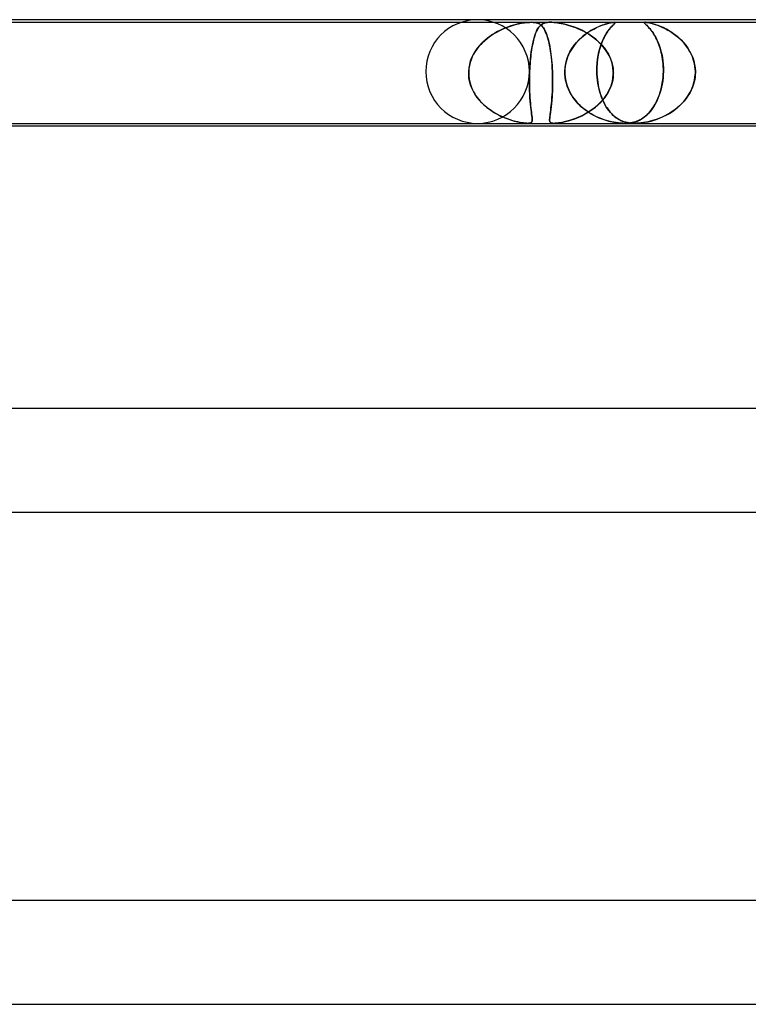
# Model space of a CAD drawing. Header units: millimetres. Extents: x -630 to 630, y -2 to 380.
# Tile 46 of 109: x -138 to -110, y 342 to 380. Entities that reach past the tile are written whole.
import ezdxf

# ---------------------------------------------------------------- set-up
doc = ezdxf.new("R2010")
doc.units = ezdxf.units.MM
doc.layers.add('HIDDEN', color=7, linetype='Continuous')
doc.layers.add('THICK', color=7, linetype='Continuous')

msp = doc.modelspace()

# ---------------------------------------------------------------- linework, layer by layer
at = {"layer": 'HIDDEN'}
for p, q in [((-140.701, 379.9), (-117.924, 379.9)), ((-119.135, 379.589), (-119.009, 379.647)), ((-119.017, 379.644), (-119.121, 379.596)), ((-118.914, 379.687), (-119.017, 379.644)), ((-119.009, 379.647), (-118.885, 379.698)), ((-118.812, 379.725), (-118.914, 379.687)), ((-118.885, 379.698), (-118.764, 379.742)), ((-118.714, 379.759), (-118.812, 379.725)), ((-118.764, 379.742), (-118.646, 379.779)), ((-118.618, 379.788), (-118.714, 379.759)), ((-118.646, 379.779), (-118.533, 379.811)), ((-118.526, 379.813), (-118.618, 379.788)), ((-118.533, 379.811), (-118.419, 379.838)), ((-118.437, 379.834), (-118.526, 379.813)), ((-118.347, 379.853), (-118.437, 379.834)), ((-118.419, 379.838), (-118.304, 379.861)), ((-118.257, 379.869), (-118.347, 379.853)), ((-118.304, 379.861), (-118.191, 379.879)), ((-118.169, 379.882), (-118.257, 379.869)), ((-118.191, 379.879), (-118.09, 379.891)), ((-118.083, 379.892), (-118.169, 379.882)), ((-118.09, 379.891), (-118.002, 379.898)), ((-118.001, 379.898), (-118.083, 379.892)), ((-118.002, 379.898), (-117.924, 379.9)), ((-117.924, 379.9), (-118.001, 379.898)), ((-117.924, 379.9), (-117.855, 379.898)), ((-117.854, 379.898), (-117.924, 379.9)), ((-117.924, 379.9), (-117.19, 379.9)), ((-117.855, 379.898), (-117.793, 379.892)), ((-117.789, 379.891), (-117.854, 379.898)), ((-117.793, 379.892), (-117.74, 379.882)), ((-117.727, 379.879), (-117.789, 379.891)), ((-117.74, 379.882), (-117.693, 379.869)), ((-117.67, 379.861), (-117.727, 379.879)), ((-117.69, 379.624), (-117.711, 379.583)), ((-117.707, 379.592), (-117.671, 379.656)), ((-117.693, 379.869), (-117.651, 379.853)), ((-117.668, 379.662), (-117.69, 379.624)), ((-117.671, 379.656), (-117.635, 379.71)), ((-117.621, 379.838), (-117.67, 379.861)), ((-117.645, 379.696), (-117.668, 379.662)), ((-117.651, 379.853), (-117.614, 379.834)), ((-117.621, 379.727), (-117.645, 379.696)), ((-117.635, 379.71), (-117.596, 379.756)), ((-117.578, 379.811), (-117.621, 379.838)), ((-117.597, 379.756), (-117.621, 379.727)), ((-117.614, 379.834), (-117.58, 379.813)), ((-117.572, 379.781), (-117.597, 379.756)), ((-117.596, 379.756), (-117.556, 379.795)), ((-117.58, 379.813), (-117.549, 379.788)), ((-117.54, 379.779), (-117.578, 379.811)), ((-117.546, 379.803), (-117.572, 379.781)), ((-117.556, 379.795), (-117.512, 379.827)), ((-117.549, 379.788), (-117.518, 379.759)), ((-117.518, 379.823), (-117.546, 379.803)), ((-117.503, 379.742), (-117.54, 379.779)), ((-117.49, 379.84), (-117.518, 379.823)), ((-117.518, 379.759), (-117.489, 379.725)), ((-117.512, 379.827), (-117.464, 379.853)), ((-117.469, 379.698), (-117.503, 379.742)), ((-117.46, 379.855), (-117.49, 379.84)), ((-117.489, 379.725), (-117.461, 379.687)), ((-117.435, 379.647), (-117.469, 379.698)), ((-117.464, 379.853), (-117.412, 379.872)), ((-117.461, 379.687), (-117.433, 379.644)), ((-117.426, 379.868), (-117.46, 379.855)), ((-117.403, 379.589), (-117.435, 379.647)), ((-117.433, 379.644), (-117.406, 379.596)), ((-117.388, 379.879), (-117.426, 379.868)), ((-117.412, 379.872), (-117.358, 379.886)), ((-117.346, 379.888), (-117.388, 379.879)), ((-117.358, 379.886), (-117.304, 379.894)), ((-117.3, 379.895), (-117.346, 379.888)), ((-117.304, 379.894), (-117.248, 379.899)), ((-117.247, 379.899), (-117.3, 379.895)), ((-117.248, 379.899), (-117.19, 379.9)), ((-117.19, 379.9), (-117.247, 379.899)), ((-117.127, 379.899), (-117.19, 379.9)), ((-117.19, 379.9), (-117.128, 379.899)), ((-117.19, 379.9), (-94.413, 379.9)), ((-117.128, 379.899), (-117.061, 379.895)), ((-117.055, 379.894), (-117.127, 379.899)), ((-117.061, 379.895), (-116.992, 379.888)), ((-116.972, 379.886), (-117.055, 379.894)), ((-116.992, 379.888), (-116.921, 379.879)), ((-116.875, 379.872), (-116.972, 379.886)), ((-116.921, 379.879), (-116.848, 379.868)), ((-116.764, 379.853), (-116.875, 379.872)), ((-116.848, 379.868), (-116.774, 379.855)), ((-116.774, 379.855), (-116.701, 379.84)), ((-116.645, 379.827), (-116.764, 379.853)), ((-116.701, 379.84), (-116.627, 379.823)), ((-116.52, 379.795), (-116.645, 379.827)), ((-116.627, 379.823), (-116.55, 379.803)), ((-116.55, 379.803), (-116.471, 379.781)), ((-116.392, 379.756), (-116.52, 379.795)), ((-116.471, 379.781), (-116.389, 379.756)), ((-116.258, 379.71), (-116.392, 379.756)), ((-116.389, 379.756), (-116.306, 379.727)), ((-116.306, 379.727), (-116.221, 379.696)), ((-116.121, 379.656), (-116.258, 379.71)), ((-116.221, 379.696), (-116.136, 379.662)), ((-116.136, 379.662), (-116.049, 379.624)), ((-115.981, 379.592), (-116.121, 379.656)), ((-116.049, 379.624), (-115.963, 379.583)), ((-115.634, 379.574), (-115.518, 379.639)), ((-115.547, 379.623), (-115.622, 379.581)), ((-115.473, 379.662), (-115.547, 379.623)), ((-115.518, 379.639), (-115.404, 379.696)), ((-115.4, 379.698), (-115.473, 379.662)), ((-115.404, 379.696), (-115.295, 379.744)), ((-115.329, 379.729), (-115.4, 379.698)), ((-115.26, 379.758), (-115.329, 379.729)), ((-115.295, 379.744), (-115.193, 379.784)), ((-115.194, 379.783), (-115.26, 379.758)), ((-115.131, 379.806), (-115.194, 379.783)), ((-115.193, 379.784), (-115.098, 379.817)), ((-115.069, 379.826), (-115.131, 379.806)), ((-115.098, 379.817), (-115.011, 379.843)), ((-115.009, 379.844), (-115.069, 379.826)), ((-115.011, 379.843), (-114.932, 379.864)), ((-114.95, 379.86), (-115.009, 379.844)), ((-114.958, 379.574), (-114.907, 379.639)), ((-114.92, 379.623), (-114.952, 379.581)), ((-114.893, 379.873), (-114.95, 379.86)), ((-114.932, 379.864), (-114.863, 379.88)), ((-114.889, 379.662), (-114.92, 379.623)), ((-114.907, 379.639), (-114.86, 379.696)), ((-114.841, 379.884), (-114.893, 379.873)), ((-114.858, 379.698), (-114.889, 379.662)), ((-114.863, 379.88), (-114.803, 379.891)), ((-114.86, 379.696), (-114.816, 379.744)), ((-114.83, 379.729), (-114.858, 379.698)), ((-114.794, 379.893), (-114.841, 379.884)), ((-114.803, 379.758), (-114.83, 379.729)), ((-114.816, 379.744), (-114.778, 379.784)), ((-114.803, 379.891), (-114.756, 379.898)), ((-114.778, 379.783), (-114.803, 379.758)), ((-114.753, 379.898), (-114.794, 379.893)), ((-114.778, 379.784), (-114.745, 379.817)), ((-114.756, 379.806), (-114.778, 379.783)), ((-114.756, 379.898), (-114.72, 379.9)), ((-114.735, 379.826), (-114.756, 379.806)), ((-114.721, 379.9), (-114.753, 379.898)), ((-114.745, 379.817), (-114.718, 379.843)), ((-114.717, 379.844), (-114.735, 379.826)), ((-114.698, 379.898), (-114.721, 379.9)), ((-114.72, 379.9), (-114.699, 379.898)), ((-114.718, 379.843), (-114.699, 379.864)), ((-114.703, 379.86), (-114.717, 379.844)), ((-114.692, 379.873), (-114.703, 379.86)), ((-114.699, 379.898), (-114.689, 379.893)), ((-114.699, 379.864), (-114.688, 379.88)), ((-114.688, 379.891), (-114.698, 379.898)), ((-114.687, 379.884), (-114.692, 379.873)), ((-114.689, 379.893), (-114.687, 379.884)), ((-114.688, 379.88), (-114.688, 379.891)), ((-113.565, 379.893), (-113.566, 379.886)), ((-113.566, 379.886), (-113.565, 379.892)), ((-113.566, 379.886), (-113.562, 379.875)), ((-113.564, 379.878), (-113.566, 379.886)), ((-113.559, 379.897), (-113.565, 379.893)), ((-113.565, 379.892), (-113.56, 379.896)), ((-113.557, 379.868), (-113.564, 379.878)), ((-113.562, 379.875), (-113.55, 379.86)), ((-113.56, 379.896), (-113.549, 379.899)), ((-113.548, 379.899), (-113.559, 379.897)), ((-113.547, 379.857), (-113.557, 379.868)), ((-113.55, 379.86), (-113.53, 379.839)), ((-113.549, 379.899), (-113.533, 379.9)), ((-113.533, 379.9), (-113.548, 379.899)), ((-113.534, 379.844), (-113.547, 379.857)), ((-113.519, 379.829), (-113.534, 379.844)), ((-113.512, 379.899), (-113.533, 379.9)), ((-113.533, 379.9), (-113.512, 379.899)), ((-113.53, 379.839), (-113.503, 379.813)), ((-113.501, 379.811), (-113.519, 379.829)), ((-113.485, 379.896), (-113.512, 379.899)), ((-113.512, 379.899), (-113.488, 379.897)), ((-113.503, 379.813), (-113.471, 379.783)), ((-113.481, 379.792), (-113.501, 379.811)), ((-113.488, 379.897), (-113.458, 379.893)), ((-113.454, 379.892), (-113.485, 379.896)), ((-113.46, 379.771), (-113.481, 379.792)), ((-113.471, 379.783), (-113.435, 379.746)), ((-113.437, 379.748), (-113.46, 379.771)), ((-113.458, 379.893), (-113.419, 379.886)), ((-113.418, 379.886), (-113.454, 379.892)), ((-113.412, 379.722), (-113.437, 379.748)), ((-113.435, 379.746), (-113.395, 379.704)), ((-113.419, 379.886), (-113.368, 379.875)), ((-113.38, 379.878), (-113.418, 379.886)), ((-113.385, 379.694), (-113.412, 379.722)), ((-113.395, 379.704), (-113.353, 379.656)), ((-113.358, 379.662), (-113.385, 379.694)), ((-113.338, 379.868), (-113.38, 379.878)), ((-113.368, 379.875), (-113.304, 379.86)), ((-113.329, 379.628), (-113.358, 379.662)), ((-113.353, 379.656), (-113.308, 379.601)), ((-113.292, 379.857), (-113.338, 379.868)), ((-113.299, 379.59), (-113.329, 379.628)), ((-113.304, 379.86), (-113.227, 379.839)), ((-113.243, 379.844), (-113.292, 379.857)), ((-113.191, 379.829), (-113.243, 379.844)), ((-113.227, 379.839), (-113.143, 379.813)), ((-113.137, 379.811), (-113.191, 379.829)), ((-113.143, 379.813), (-113.054, 379.783)), ((-113.081, 379.792), (-113.137, 379.811)), ((-113.024, 379.771), (-113.081, 379.792)), ((-113.054, 379.783), (-112.96, 379.746)), ((-112.964, 379.748), (-113.024, 379.771)), ((-112.902, 379.722), (-112.964, 379.748)), ((-112.96, 379.746), (-112.862, 379.704)), ((-112.838, 379.694), (-112.902, 379.722)), ((-112.862, 379.704), (-112.761, 379.656)), ((-112.773, 379.662), (-112.838, 379.694)), ((-112.706, 379.628), (-112.773, 379.662)), ((-112.761, 379.656), (-112.658, 379.601)), ((-112.638, 379.59), (-112.706, 379.628)), ((-119.721, 379.203), (-119.613, 379.292)), ((-119.621, 379.286), (-119.711, 379.211)), ((-119.526, 379.357), (-119.621, 379.286)), ((-119.613, 379.292), (-119.499, 379.376)), ((-119.429, 379.423), (-119.526, 379.357)), ((-119.499, 379.376), (-119.382, 379.453)), ((-119.328, 379.485), (-119.429, 379.423)), ((-119.382, 379.453), (-119.26, 379.524)), ((-119.226, 379.543), (-119.328, 379.485)), ((-119.26, 379.524), (-119.135, 379.589)), ((-119.121, 379.596), (-119.226, 379.543)), ((-117.858, 379.135), (-117.832, 379.244)), ((-117.825, 379.27), (-117.841, 379.206)), ((-117.832, 379.244), (-117.803, 379.344)), ((-117.808, 379.33), (-117.825, 379.27)), ((-117.79, 379.387), (-117.808, 379.33)), ((-117.803, 379.344), (-117.773, 379.436)), ((-117.771, 379.441), (-117.79, 379.387)), ((-117.773, 379.436), (-117.74, 379.519)), ((-117.752, 379.492), (-117.771, 379.441)), ((-117.732, 379.539), (-117.752, 379.492)), ((-117.74, 379.519), (-117.707, 379.592)), ((-117.711, 379.583), (-117.732, 379.539)), ((-117.406, 379.596), (-117.38, 379.543)), ((-117.372, 379.524), (-117.403, 379.589)), ((-117.38, 379.543), (-117.356, 379.485)), ((-117.343, 379.453), (-117.372, 379.524)), ((-117.356, 379.485), (-117.332, 379.423)), ((-117.315, 379.376), (-117.343, 379.453)), ((-117.332, 379.423), (-117.309, 379.357)), ((-117.29, 379.292), (-117.315, 379.376)), ((-117.309, 379.357), (-117.288, 379.286)), ((-117.265, 379.203), (-117.29, 379.292)), ((-117.288, 379.286), (-117.267, 379.211)), ((-116.057, 379.252), (-116.122, 379.186)), ((-116.078, 379.231), (-115.973, 379.329)), ((-115.989, 379.315), (-116.057, 379.252)), ((-115.919, 379.374), (-115.989, 379.315)), ((-115.84, 379.519), (-115.981, 379.592)), ((-115.973, 379.329), (-115.863, 379.419)), ((-115.963, 379.583), (-115.877, 379.539)), ((-115.847, 379.431), (-115.919, 379.374)), ((-115.877, 379.539), (-115.792, 379.492)), ((-115.863, 379.419), (-115.75, 379.5)), ((-115.773, 379.484), (-115.847, 379.431)), ((-115.7, 379.436), (-115.84, 379.519)), ((-115.792, 379.492), (-115.708, 379.441)), ((-115.698, 379.534), (-115.773, 379.484)), ((-115.75, 379.5), (-115.634, 379.574)), ((-115.708, 379.441), (-115.626, 379.387)), ((-115.564, 379.344), (-115.7, 379.436)), ((-115.622, 379.581), (-115.698, 379.534)), ((-115.626, 379.387), (-115.545, 379.33)), ((-115.435, 379.244), (-115.564, 379.344)), ((-115.545, 379.33), (-115.467, 379.27)), ((-115.467, 379.27), (-115.39, 379.206)), ((-115.313, 379.135), (-115.435, 379.244)), ((-115.146, 379.252), (-115.176, 379.186)), ((-115.156, 379.231), (-115.108, 379.329)), ((-115.115, 379.315), (-115.146, 379.252)), ((-115.084, 379.374), (-115.115, 379.315)), ((-115.108, 379.329), (-115.059, 379.419)), ((-115.051, 379.431), (-115.084, 379.374)), ((-115.059, 379.419), (-115.008, 379.5)), ((-115.019, 379.484), (-115.051, 379.431)), ((-114.986, 379.534), (-115.019, 379.484)), ((-115.008, 379.5), (-114.958, 379.574)), ((-114.952, 379.581), (-114.986, 379.534)), ((-113.308, 379.601), (-113.261, 379.539)), ((-113.269, 379.549), (-113.299, 379.59)), ((-113.237, 379.505), (-113.269, 379.549)), ((-113.261, 379.539), (-113.214, 379.47)), ((-113.206, 379.458), (-113.237, 379.505)), ((-113.214, 379.47), (-113.167, 379.394)), ((-113.175, 379.407), (-113.206, 379.458)), ((-113.144, 379.354), (-113.175, 379.407)), ((-113.167, 379.394), (-113.12, 379.31)), ((-113.113, 379.297), (-113.144, 379.354)), ((-113.12, 379.31), (-113.074, 379.219)), ((-113.083, 379.238), (-113.113, 379.297)), ((-112.658, 379.601), (-112.553, 379.539)), ((-112.569, 379.549), (-112.638, 379.59)), ((-112.5, 379.505), (-112.569, 379.549)), ((-112.553, 379.539), (-112.449, 379.47)), ((-112.431, 379.458), (-112.5, 379.505)), ((-112.449, 379.47), (-112.345, 379.394)), ((-112.362, 379.407), (-112.431, 379.458)), ((-112.295, 379.354), (-112.362, 379.407)), ((-112.345, 379.394), (-112.243, 379.31)), ((-112.229, 379.297), (-112.295, 379.354)), ((-112.243, 379.31), (-112.145, 379.219)), ((-112.165, 379.238), (-112.229, 379.297)), ((-120.029, 378.866), (-120.095, 378.769)), ((-120.086, 378.782), (-120.007, 378.896)), ((-119.957, 378.959), (-120.029, 378.866)), ((-120.007, 378.896), (-119.918, 379.005)), ((-119.88, 379.047), (-119.957, 378.959)), ((-119.918, 379.005), (-119.823, 379.107)), ((-119.798, 379.131), (-119.88, 379.047)), ((-119.823, 379.107), (-119.721, 379.203)), ((-119.711, 379.211), (-119.798, 379.131)), ((-117.926, 378.76), (-117.905, 378.893)), ((-117.901, 378.916), (-117.914, 378.836)), ((-117.905, 378.893), (-117.883, 379.018)), ((-117.887, 378.993), (-117.901, 378.916)), ((-117.873, 379.068), (-117.887, 378.993)), ((-117.883, 379.018), (-117.858, 379.135)), ((-117.857, 379.138), (-117.873, 379.068)), ((-117.841, 379.206), (-117.857, 379.138)), ((-117.267, 379.211), (-117.248, 379.131)), ((-117.242, 379.107), (-117.265, 379.203)), ((-117.248, 379.131), (-117.229, 379.047)), ((-117.221, 379.005), (-117.242, 379.107)), ((-117.229, 379.047), (-117.212, 378.959)), ((-117.201, 378.896), (-117.221, 379.005)), ((-117.212, 378.959), (-117.195, 378.866)), ((-117.182, 378.782), (-117.201, 378.896)), ((-117.195, 378.866), (-117.18, 378.769)), ((-116.433, 378.758), (-116.356, 378.889)), ((-116.353, 378.893), (-116.402, 378.813)), ((-116.356, 378.889), (-116.271, 379.011)), ((-116.3, 378.971), (-116.353, 378.893)), ((-116.244, 379.046), (-116.3, 378.971)), ((-116.271, 379.011), (-116.178, 379.125)), ((-116.185, 379.118), (-116.244, 379.046)), ((-116.122, 379.186), (-116.185, 379.118)), ((-116.178, 379.125), (-116.078, 379.231)), ((-115.39, 379.206), (-115.316, 379.138)), ((-115.316, 379.138), (-115.245, 379.068)), ((-115.316, 378.758), (-115.282, 378.889)), ((-115.2, 379.018), (-115.313, 379.135)), ((-115.28, 378.893), (-115.302, 378.813)), ((-115.282, 378.889), (-115.243, 379.011)), ((-115.257, 378.971), (-115.28, 378.893)), ((-115.231, 379.046), (-115.257, 378.971)), ((-115.245, 379.068), (-115.178, 378.993)), ((-115.243, 379.011), (-115.201, 379.125)), ((-115.204, 379.118), (-115.231, 379.046)), ((-115.176, 379.186), (-115.204, 379.118)), ((-115.201, 379.125), (-115.156, 379.231)), ((-115.096, 378.893), (-115.2, 379.018)), ((-115.178, 378.993), (-115.114, 378.916)), ((-115.114, 378.916), (-115.054, 378.836)), ((-115.004, 378.76), (-115.096, 378.893)), ((-113.054, 379.175), (-113.083, 379.238)), ((-113.074, 379.219), (-113.031, 379.121)), ((-113.026, 379.11), (-113.054, 379.175)), ((-113.031, 379.121), (-112.99, 379.016)), ((-112.999, 379.041), (-113.026, 379.11)), ((-112.974, 378.97), (-112.999, 379.041)), ((-112.99, 379.016), (-112.953, 378.906)), ((-112.95, 378.895), (-112.974, 378.97)), ((-112.953, 378.906), (-112.92, 378.789)), ((-112.927, 378.817), (-112.95, 378.895)), ((-112.102, 379.175), (-112.165, 379.238)), ((-112.145, 379.219), (-112.052, 379.121)), ((-112.042, 379.11), (-112.102, 379.175)), ((-112.052, 379.121), (-111.965, 379.016)), ((-111.984, 379.041), (-112.042, 379.11)), ((-111.929, 378.97), (-111.984, 379.041)), ((-111.965, 379.016), (-111.885, 378.906)), ((-111.877, 378.895), (-111.929, 378.97)), ((-111.885, 378.906), (-111.813, 378.789)), ((-111.829, 378.817), (-111.877, 378.895)), ((-120.268, 378.407), (-120.218, 378.537)), ((-120.206, 378.564), (-120.251, 378.456)), ((-120.218, 378.537), (-120.157, 378.662)), ((-120.154, 378.668), (-120.206, 378.564)), ((-120.157, 378.662), (-120.086, 378.782)), ((-120.095, 378.769), (-120.154, 378.668)), ((-117.958, 378.485), (-117.967, 378.391)), ((-117.96, 378.471), (-117.944, 378.619)), ((-117.949, 378.577), (-117.958, 378.485)), ((-117.938, 378.666), (-117.949, 378.577)), ((-117.944, 378.619), (-117.926, 378.76)), ((-117.927, 378.753), (-117.938, 378.666)), ((-117.914, 378.836), (-117.927, 378.753)), ((-117.165, 378.662), (-117.182, 378.782)), ((-117.18, 378.769), (-117.166, 378.668)), ((-117.166, 378.668), (-117.153, 378.564)), ((-117.15, 378.537), (-117.165, 378.662)), ((-117.153, 378.564), (-117.142, 378.456)), ((-117.137, 378.407), (-117.15, 378.537)), ((-116.523, 378.557), (-116.554, 378.468)), ((-116.553, 378.472), (-116.499, 378.619)), ((-116.487, 378.645), (-116.523, 378.557)), ((-116.499, 378.619), (-116.433, 378.758)), ((-116.447, 378.73), (-116.487, 378.645)), ((-116.402, 378.813), (-116.447, 378.73)), ((-115.369, 378.472), (-115.345, 378.619)), ((-115.356, 378.557), (-115.369, 378.468)), ((-115.34, 378.645), (-115.356, 378.557)), ((-115.345, 378.619), (-115.316, 378.758)), ((-115.322, 378.73), (-115.34, 378.645)), ((-115.302, 378.813), (-115.322, 378.73)), ((-115.054, 378.836), (-114.999, 378.753)), ((-114.924, 378.619), (-115.004, 378.76)), ((-114.999, 378.753), (-114.949, 378.666)), ((-114.949, 378.666), (-114.904, 378.577)), ((-114.858, 378.471), (-114.924, 378.619)), ((-114.904, 378.577), (-114.864, 378.485)), ((-114.864, 378.485), (-114.83, 378.391)), ((-112.906, 378.736), (-112.927, 378.817)), ((-112.92, 378.789), (-112.891, 378.667)), ((-112.888, 378.653), (-112.906, 378.736)), ((-112.891, 378.667), (-112.866, 378.54)), ((-112.871, 378.566), (-112.888, 378.653)), ((-112.856, 378.477), (-112.871, 378.566)), ((-112.866, 378.54), (-112.848, 378.409)), ((-111.783, 378.736), (-111.829, 378.817)), ((-111.813, 378.789), (-111.749, 378.667)), ((-111.742, 378.653), (-111.783, 378.736)), ((-111.749, 378.667), (-111.695, 378.54)), ((-111.705, 378.566), (-111.742, 378.653)), ((-111.673, 378.477), (-111.705, 378.566)), ((-111.695, 378.54), (-111.652, 378.409)), ((-120.343, 378), (-120.331, 378.138)), ((-120.333, 378.116), (-120.343, 378)), ((-120.315, 378.231), (-120.333, 378.116)), ((-120.331, 378.138), (-120.305, 378.274)), ((-120.287, 378.344), (-120.315, 378.231)), ((-120.305, 378.274), (-120.268, 378.407)), ((-120.251, 378.456), (-120.287, 378.344)), ((-117.992, 378), (-117.984, 378.16)), ((-117.981, 378.198), (-117.987, 378.099)), ((-117.984, 378.16), (-117.973, 378.317)), ((-117.975, 378.295), (-117.981, 378.198)), ((-117.967, 378.391), (-117.975, 378.295)), ((-117.973, 378.317), (-117.96, 378.471)), ((-117.142, 378.456), (-117.132, 378.344)), ((-117.126, 378.274), (-117.137, 378.407)), ((-117.132, 378.344), (-117.123, 378.231)), ((-117.118, 378.138), (-117.126, 378.274)), ((-117.123, 378.231), (-117.116, 378.116)), ((-117.111, 378), (-117.118, 378.138)), ((-117.116, 378.116), (-117.111, 378)), ((-116.631, 378), (-116.62, 378.162)), ((-116.617, 378.189), (-116.626, 378.095)), ((-116.62, 378.162), (-116.594, 378.319)), ((-116.601, 378.283), (-116.617, 378.189)), ((-116.581, 378.376), (-116.601, 378.283)), ((-116.594, 378.319), (-116.553, 378.472)), ((-116.554, 378.468), (-116.581, 378.376)), ((-115.394, 378.189), (-115.396, 378.095)), ((-115.396, 378), (-115.395, 378.162)), ((-115.395, 378.162), (-115.385, 378.319)), ((-115.388, 378.283), (-115.394, 378.189)), ((-115.38, 378.376), (-115.388, 378.283)), ((-115.385, 378.319), (-115.369, 378.472)), ((-115.369, 378.468), (-115.38, 378.376)), ((-114.808, 378.317), (-114.858, 378.471)), ((-114.83, 378.391), (-114.802, 378.295)), ((-114.775, 378.16), (-114.808, 378.317)), ((-114.802, 378.295), (-114.781, 378.198)), ((-114.781, 378.198), (-114.767, 378.099)), ((-114.76, 378), (-114.775, 378.16)), ((-112.845, 378.384), (-112.856, 378.477)), ((-112.848, 378.409), (-112.834, 378.275)), ((-112.835, 378.29), (-112.845, 378.384)), ((-112.829, 378.195), (-112.835, 378.29)), ((-112.834, 378.275), (-112.827, 378.138)), ((-112.826, 378.098), (-112.829, 378.195)), ((-112.827, 378.138), (-112.826, 378)), ((-111.645, 378.384), (-111.673, 378.477)), ((-111.652, 378.409), (-111.62, 378.275)), ((-111.623, 378.29), (-111.645, 378.384)), ((-111.607, 378.195), (-111.623, 378.29)), ((-111.62, 378.275), (-111.6, 378.138)), ((-111.596, 378.098), (-111.607, 378.195)), ((-111.6, 378.138), (-111.591, 378)), ((-120.344, 377.967), (-120.343, 377.983)), ((-120.343, 377.983), (-120.344, 377.967)), ((-120.344, 377.95), (-120.344, 377.967)), ((-120.344, 377.967), (-120.344, 377.95)), ((-120.344, 377.933), (-120.344, 377.95)), ((-120.344, 377.95), (-120.344, 377.933)), ((-120.344, 377.917), (-120.344, 377.933)), ((-120.344, 377.933), (-120.344, 377.917)), ((-120.343, 377.9), (-120.344, 377.917)), ((-120.344, 377.917), (-120.343, 377.9)), ((-120.343, 377.983), (-120.343, 378)), ((-120.343, 378), (-120.343, 377.983)), ((-120.332, 377.761), (-120.343, 377.9)), ((-120.343, 377.9), (-120.338, 377.811)), ((-120.338, 377.811), (-120.327, 377.722)), ((-120.308, 377.623), (-120.332, 377.761)), ((-120.327, 377.722), (-120.311, 377.635)), ((-117.998, 377.759), (-117.999, 377.621)), ((-117.999, 377.571), (-117.998, 377.734)), ((-117.995, 377.9), (-117.998, 377.759)), ((-117.998, 377.734), (-117.995, 377.9)), ((-117.994, 377.933), (-117.995, 377.917)), ((-117.995, 377.917), (-117.994, 377.933)), ((-117.995, 377.917), (-117.995, 377.9)), ((-117.995, 377.9), (-117.995, 377.917)), ((-117.993, 377.95), (-117.994, 377.933)), ((-117.994, 377.933), (-117.993, 377.95)), ((-117.992, 377.983), (-117.993, 377.967)), ((-117.993, 377.967), (-117.992, 377.983)), ((-117.993, 377.967), (-117.993, 377.95)), ((-117.993, 377.95), (-117.993, 377.967)), ((-117.987, 378.099), (-117.992, 378)), ((-117.992, 378), (-117.992, 377.983)), ((-117.992, 377.983), (-117.992, 378)), ((-117.111, 378), (-117.11, 377.983)), ((-117.11, 377.983), (-117.111, 378)), ((-117.11, 377.983), (-117.11, 377.967)), ((-117.11, 377.967), (-117.11, 377.983)), ((-117.11, 377.967), (-117.109, 377.95)), ((-117.109, 377.95), (-117.11, 377.967)), ((-117.109, 377.95), (-117.108, 377.933)), ((-117.108, 377.933), (-117.109, 377.95)), ((-117.108, 377.933), (-117.108, 377.917)), ((-117.108, 377.917), (-117.108, 377.933)), ((-117.108, 377.917), (-117.107, 377.9)), ((-117.107, 377.9), (-117.108, 377.917)), ((-117.107, 377.9), (-117.105, 377.811)), ((-117.104, 377.757), (-117.107, 377.9)), ((-117.105, 377.811), (-117.104, 377.722)), ((-117.103, 377.616), (-117.104, 377.757)), ((-117.104, 377.722), (-117.103, 377.635)), ((-116.626, 378.095), (-116.631, 378)), ((-116.631, 377.983), (-116.631, 378)), ((-116.631, 378), (-116.631, 377.983)), ((-116.631, 377.967), (-116.631, 377.983)), ((-116.631, 377.983), (-116.631, 377.967)), ((-116.631, 377.95), (-116.631, 377.967)), ((-116.631, 377.967), (-116.631, 377.95)), ((-116.63, 377.933), (-116.631, 377.95)), ((-116.631, 377.95), (-116.63, 377.933)), ((-116.63, 377.917), (-116.63, 377.933)), ((-116.63, 377.933), (-116.63, 377.917)), ((-116.629, 377.9), (-116.63, 377.917)), ((-116.63, 377.917), (-116.629, 377.9)), ((-116.619, 377.78), (-116.629, 377.9)), ((-116.629, 377.9), (-116.62, 377.794)), ((-116.62, 377.794), (-116.605, 377.689)), ((-116.6, 377.661), (-116.619, 377.78)), ((-115.396, 378.095), (-115.396, 378)), ((-115.396, 378), (-115.396, 377.983)), ((-115.396, 377.983), (-115.396, 378)), ((-115.396, 377.983), (-115.395, 377.967)), ((-115.395, 377.967), (-115.396, 377.983)), ((-115.395, 377.967), (-115.395, 377.95)), ((-115.395, 377.95), (-115.395, 377.967)), ((-115.395, 377.95), (-115.394, 377.933)), ((-115.394, 377.933), (-115.395, 377.95)), ((-115.394, 377.933), (-115.394, 377.917)), ((-115.394, 377.917), (-115.394, 377.933)), ((-115.394, 377.917), (-115.393, 377.9)), ((-115.393, 377.9), (-115.394, 377.917)), ((-115.393, 377.9), (-115.386, 377.794)), ((-115.385, 377.78), (-115.393, 377.9)), ((-115.386, 377.794), (-115.376, 377.689)), ((-115.372, 377.661), (-115.385, 377.78)), ((-114.807, 377.571), (-114.774, 377.734)), ((-114.77, 377.759), (-114.795, 377.621)), ((-114.774, 377.734), (-114.759, 377.9)), ((-114.759, 377.9), (-114.77, 377.759)), ((-114.767, 378.099), (-114.76, 378)), ((-114.759, 377.983), (-114.76, 378)), ((-114.76, 378), (-114.759, 377.983)), ((-114.759, 377.967), (-114.759, 377.983)), ((-114.759, 377.983), (-114.759, 377.967)), ((-114.758, 377.95), (-114.759, 377.967)), ((-114.759, 377.967), (-114.758, 377.95)), ((-114.759, 377.917), (-114.758, 377.933)), ((-114.758, 377.933), (-114.759, 377.917)), ((-114.759, 377.9), (-114.759, 377.917)), ((-114.759, 377.917), (-114.759, 377.9)), ((-114.758, 377.933), (-114.758, 377.95)), ((-114.758, 377.95), (-114.758, 377.933)), ((-112.857, 377.611), (-112.839, 377.755)), ((-112.838, 377.769), (-112.853, 377.641)), ((-112.839, 377.755), (-112.829, 377.9)), ((-112.829, 377.9), (-112.838, 377.769)), ((-112.828, 377.917), (-112.829, 377.9)), ((-112.829, 377.9), (-112.828, 377.917)), ((-112.827, 377.95), (-112.828, 377.933)), ((-112.828, 377.933), (-112.827, 377.95)), ((-112.828, 377.933), (-112.828, 377.917)), ((-112.828, 377.917), (-112.828, 377.933)), ((-112.826, 377.983), (-112.827, 377.967)), ((-112.827, 377.967), (-112.826, 377.983)), ((-112.827, 377.967), (-112.827, 377.95)), ((-112.827, 377.95), (-112.827, 377.967)), ((-112.826, 378), (-112.826, 378.098)), ((-112.826, 378), (-112.826, 377.983)), ((-112.826, 377.983), (-112.826, 378)), ((-111.634, 377.611), (-111.607, 377.755)), ((-111.605, 377.769), (-111.627, 377.641)), ((-111.607, 377.755), (-111.593, 377.9)), ((-111.593, 377.9), (-111.605, 377.769)), ((-111.591, 378), (-111.596, 378.098)), ((-111.593, 377.9), (-111.592, 377.917)), ((-111.592, 377.917), (-111.593, 377.9)), ((-111.592, 377.933), (-111.591, 377.95)), ((-111.591, 377.95), (-111.592, 377.933)), ((-111.592, 377.917), (-111.592, 377.933)), ((-111.592, 377.933), (-111.592, 377.917)), ((-111.591, 377.983), (-111.591, 378)), ((-111.591, 378), (-111.591, 377.983)), ((-111.591, 377.967), (-111.591, 377.983)), ((-111.591, 377.983), (-111.591, 377.967)), ((-111.591, 377.95), (-111.591, 377.967)), ((-111.591, 377.967), (-111.591, 377.95)), ((-120.311, 377.635), (-120.29, 377.549)), ((-120.271, 377.488), (-120.308, 377.623)), ((-120.29, 377.549), (-120.263, 377.464)), ((-120.222, 377.358), (-120.271, 377.488)), ((-120.263, 377.464), (-120.232, 377.381)), ((-120.232, 377.381), (-120.196, 377.299)), ((-120.162, 377.232), (-120.222, 377.358)), ((-117.999, 377.621), (-117.998, 377.485)), ((-117.997, 377.414), (-117.999, 377.571)), ((-117.998, 377.485), (-117.996, 377.352)), ((-117.993, 377.262), (-117.997, 377.414)), ((-117.996, 377.352), (-117.991, 377.225)), ((-117.113, 377.217), (-117.108, 377.345)), ((-117.107, 377.381), (-117.11, 377.299)), ((-117.108, 377.345), (-117.105, 377.478)), ((-117.105, 377.464), (-117.107, 377.381)), ((-117.105, 377.478), (-117.103, 377.616)), ((-117.104, 377.549), (-117.105, 377.464)), ((-117.103, 377.635), (-117.104, 377.549)), ((-116.605, 377.689), (-116.583, 377.587)), ((-116.572, 377.544), (-116.6, 377.661)), ((-116.583, 377.587), (-116.555, 377.487)), ((-116.536, 377.429), (-116.572, 377.544)), ((-116.555, 377.487), (-116.521, 377.389)), ((-116.491, 377.317), (-116.536, 377.429)), ((-116.521, 377.389), (-116.481, 377.294)), ((-115.376, 377.689), (-115.362, 377.587)), ((-115.356, 377.544), (-115.372, 377.661)), ((-115.362, 377.587), (-115.346, 377.487)), ((-115.334, 377.429), (-115.356, 377.544)), ((-115.346, 377.487), (-115.326, 377.389)), ((-115.309, 377.317), (-115.334, 377.429)), ((-115.326, 377.389), (-115.303, 377.294)), ((-114.883, 377.352), (-114.945, 377.225)), ((-114.926, 377.262), (-114.858, 377.414)), ((-114.833, 377.485), (-114.883, 377.352)), ((-114.858, 377.414), (-114.807, 377.571)), ((-114.795, 377.621), (-114.833, 377.485)), ((-112.897, 377.392), (-112.927, 377.275)), ((-112.911, 377.334), (-112.881, 377.471)), ((-112.873, 377.514), (-112.897, 377.392)), ((-112.881, 377.471), (-112.857, 377.611)), ((-112.853, 377.641), (-112.873, 377.514)), ((-111.702, 377.392), (-111.753, 377.275)), ((-111.726, 377.334), (-111.673, 377.471)), ((-111.66, 377.514), (-111.702, 377.392)), ((-111.673, 377.471), (-111.634, 377.611)), ((-111.627, 377.641), (-111.66, 377.514)), ((-120.196, 377.299), (-120.156, 377.219)), ((-120.093, 377.112), (-120.162, 377.232)), ((-120.156, 377.219), (-120.111, 377.142)), ((-120.111, 377.142), (-120.063, 377.067)), ((-120.014, 376.998), (-120.093, 377.112)), ((-120.063, 377.067), (-120.011, 376.994)), ((-119.927, 376.89), (-120.014, 376.998)), ((-120.011, 376.994), (-119.956, 376.924)), ((-117.986, 377.117), (-117.993, 377.262)), ((-117.991, 377.225), (-117.985, 377.104)), ((-117.978, 376.981), (-117.986, 377.117)), ((-117.985, 377.104), (-117.978, 376.988)), ((-117.978, 376.988), (-117.97, 376.879)), ((-117.968, 376.854), (-117.978, 376.981)), ((-117.136, 376.869), (-117.127, 376.979)), ((-117.126, 376.994), (-117.131, 376.924)), ((-117.127, 376.979), (-117.119, 377.094)), ((-117.121, 377.067), (-117.126, 376.994)), ((-117.117, 377.142), (-117.121, 377.067)), ((-117.119, 377.094), (-117.113, 377.217)), ((-117.113, 377.219), (-117.117, 377.142)), ((-117.11, 377.299), (-117.113, 377.219)), ((-116.44, 377.208), (-116.491, 377.317)), ((-116.481, 377.294), (-116.436, 377.202)), ((-116.38, 377.103), (-116.44, 377.208)), ((-116.436, 377.202), (-116.387, 377.113)), ((-116.387, 377.113), (-116.333, 377.028)), ((-116.315, 377.001), (-116.38, 377.103)), ((-116.333, 377.028), (-116.275, 376.947)), ((-116.243, 376.905), (-116.315, 377.001)), ((-115.28, 377.208), (-115.309, 377.317)), ((-115.303, 377.294), (-115.278, 377.202)), ((-115.247, 377.103), (-115.28, 377.208)), ((-115.278, 377.202), (-115.25, 377.113)), ((-115.25, 377.113), (-115.22, 377.028)), ((-115.21, 377.001), (-115.247, 377.103)), ((-115.22, 377.028), (-115.188, 376.947)), ((-115.17, 376.905), (-115.21, 377.001)), ((-115.21, 376.854), (-115.103, 376.981)), ((-115.098, 376.988), (-115.188, 376.879)), ((-115.103, 376.981), (-115.008, 377.117)), ((-115.017, 377.104), (-115.098, 376.988)), ((-114.945, 377.225), (-115.017, 377.104)), ((-115.008, 377.117), (-114.926, 377.262)), ((-112.997, 377.055), (-113.038, 376.953)), ((-113.037, 376.954), (-112.99, 377.075)), ((-112.96, 377.162), (-112.997, 377.055)), ((-112.99, 377.075), (-112.948, 377.201)), ((-112.927, 377.275), (-112.96, 377.162)), ((-112.948, 377.201), (-112.911, 377.334)), ((-111.877, 377.055), (-111.949, 376.953)), ((-111.948, 376.954), (-111.864, 377.075)), ((-111.811, 377.162), (-111.877, 377.055)), ((-111.864, 377.075), (-111.79, 377.201)), ((-111.753, 377.275), (-111.811, 377.162)), ((-111.79, 377.201), (-111.726, 377.334)), ((-119.956, 376.924), (-119.898, 376.857)), ((-119.833, 376.788), (-119.927, 376.89)), ((-119.898, 376.857), (-119.837, 376.792)), ((-119.837, 376.792), (-119.773, 376.729)), ((-119.733, 376.693), (-119.833, 376.788)), ((-119.773, 376.729), (-119.707, 376.67)), ((-119.628, 376.604), (-119.733, 376.693)), ((-119.707, 376.67), (-119.638, 376.612)), ((-119.638, 376.612), (-119.567, 376.558)), ((-119.52, 376.523), (-119.628, 376.604)), ((-117.97, 376.879), (-117.962, 376.776)), ((-117.958, 376.736), (-117.968, 376.854)), ((-117.962, 376.776), (-117.952, 376.679)), ((-117.947, 376.627), (-117.958, 376.736)), ((-117.952, 376.679), (-117.942, 376.589)), ((-117.935, 376.529), (-117.947, 376.627)), ((-117.942, 376.589), (-117.933, 376.506)), ((-117.176, 376.5), (-117.166, 376.581)), ((-117.162, 376.612), (-117.169, 376.558)), ((-117.166, 376.581), (-117.156, 376.67)), ((-117.156, 376.67), (-117.162, 376.612)), ((-117.156, 376.67), (-117.145, 376.766)), ((-117.149, 376.729), (-117.156, 376.67)), ((-117.143, 376.792), (-117.149, 376.729)), ((-117.145, 376.766), (-117.136, 376.869)), ((-117.137, 376.857), (-117.143, 376.792)), ((-117.131, 376.924), (-117.137, 376.857)), ((-116.275, 376.947), (-116.213, 376.869)), ((-116.165, 376.813), (-116.243, 376.905)), ((-116.213, 376.869), (-116.149, 376.794)), ((-116.082, 376.725), (-116.165, 376.813)), ((-116.149, 376.794), (-116.081, 376.724)), ((-115.995, 376.643), (-116.082, 376.725)), ((-116.081, 376.724), (-116.01, 376.656)), ((-116.01, 376.656), (-115.938, 376.593)), ((-115.903, 376.565), (-115.995, 376.643)), ((-115.938, 376.593), (-115.864, 376.534)), ((-115.498, 376.589), (-115.613, 376.506)), ((-115.58, 376.529), (-115.45, 376.627)), ((-115.389, 376.679), (-115.498, 376.589)), ((-115.45, 376.627), (-115.326, 376.736)), ((-115.285, 376.776), (-115.389, 376.679)), ((-115.326, 376.736), (-115.21, 376.854)), ((-115.188, 376.879), (-115.285, 376.776)), ((-115.188, 376.947), (-115.154, 376.869)), ((-115.128, 376.813), (-115.17, 376.905)), ((-115.154, 376.869), (-115.119, 376.794)), ((-115.082, 376.725), (-115.128, 376.813)), ((-115.119, 376.794), (-115.081, 376.724)), ((-115.034, 376.643), (-115.082, 376.725)), ((-115.081, 376.724), (-115.042, 376.656)), ((-115.042, 376.656), (-115.002, 376.593)), ((-114.983, 376.565), (-115.034, 376.643)), ((-115.002, 376.593), (-114.961, 376.534)), ((-113.228, 376.6), (-113.282, 376.526)), ((-113.269, 376.544), (-113.206, 376.635)), ((-113.177, 376.68), (-113.228, 376.6)), ((-113.206, 376.635), (-113.146, 376.734)), ((-113.128, 376.766), (-113.177, 376.68)), ((-113.146, 376.734), (-113.089, 376.841)), ((-113.082, 376.856), (-113.128, 376.766)), ((-113.089, 376.841), (-113.037, 376.954)), ((-113.038, 376.953), (-113.082, 376.856)), ((-112.289, 376.6), (-112.384, 376.526)), ((-112.36, 376.544), (-112.249, 376.635)), ((-112.198, 376.68), (-112.289, 376.6)), ((-112.249, 376.635), (-112.142, 376.734)), ((-112.11, 376.766), (-112.198, 376.68)), ((-112.142, 376.734), (-112.041, 376.841)), ((-112.027, 376.856), (-112.11, 376.766)), ((-112.041, 376.841), (-111.948, 376.954)), ((-111.949, 376.953), (-112.027, 376.856)), ((-119.567, 376.558), (-119.495, 376.505)), ((-119.409, 376.448), (-119.52, 376.523)), ((-119.495, 376.505), (-119.421, 376.456)), ((-119.421, 376.456), (-119.345, 376.409)), ((-119.297, 376.381), (-119.409, 376.448)), ((-119.345, 376.409), (-119.268, 376.364)), ((-119.183, 376.319), (-119.297, 376.381)), ((-119.268, 376.364), (-119.19, 376.323)), ((-119.19, 376.323), (-119.111, 376.283)), ((-119.07, 376.264), (-119.183, 376.319)), ((-119.111, 376.283), (-119.031, 376.247)), ((-118.958, 376.215), (-119.07, 376.264)), ((-119.031, 376.247), (-118.953, 376.213)), ((-118.847, 376.172), (-118.958, 376.215)), ((-118.953, 376.213), (-118.875, 376.183)), ((-117.924, 376.44), (-117.935, 376.529)), ((-117.933, 376.506), (-117.923, 376.429)), ((-117.914, 376.362), (-117.924, 376.44)), ((-117.923, 376.429), (-117.914, 376.358)), ((-117.905, 376.292), (-117.914, 376.362)), ((-117.914, 376.358), (-117.906, 376.294)), ((-117.906, 376.294), (-117.899, 376.238)), ((-117.898, 376.231), (-117.905, 376.292)), ((-117.899, 376.238), (-117.894, 376.189)), ((-117.894, 376.179), (-117.898, 376.231)), ((-117.214, 376.213), (-117.217, 376.183)), ((-117.216, 376.196), (-117.211, 376.244)), ((-117.21, 376.247), (-117.214, 376.213)), ((-117.211, 376.244), (-117.204, 376.298)), ((-117.206, 376.283), (-117.21, 376.247)), ((-117.2, 376.323), (-117.206, 376.283)), ((-117.204, 376.298), (-117.196, 376.358)), ((-117.195, 376.364), (-117.2, 376.323)), ((-117.196, 376.358), (-117.186, 376.426)), ((-117.189, 376.409), (-117.195, 376.364)), ((-117.182, 376.456), (-117.189, 376.409)), ((-117.186, 376.426), (-117.176, 376.5)), ((-117.176, 376.505), (-117.182, 376.456)), ((-117.169, 376.558), (-117.176, 376.505)), ((-116.245, 376.179), (-116.115, 376.231)), ((-116.098, 376.238), (-116.218, 376.189)), ((-116.115, 376.231), (-115.981, 376.292)), ((-115.976, 376.294), (-116.098, 376.238)), ((-115.981, 376.292), (-115.847, 376.362)), ((-115.853, 376.358), (-115.976, 376.294)), ((-115.807, 376.492), (-115.903, 376.565)), ((-115.864, 376.534), (-115.788, 376.478)), ((-115.731, 376.429), (-115.853, 376.358)), ((-115.847, 376.362), (-115.712, 376.44)), ((-115.708, 376.424), (-115.807, 376.492)), ((-115.788, 376.478), (-115.711, 376.426)), ((-115.613, 376.506), (-115.731, 376.429)), ((-115.712, 376.44), (-115.58, 376.529)), ((-115.711, 376.426), (-115.634, 376.378)), ((-115.609, 376.363), (-115.708, 376.424)), ((-115.634, 376.378), (-115.555, 376.333)), ((-115.508, 376.307), (-115.609, 376.363)), ((-115.555, 376.333), (-115.476, 376.291)), ((-115.408, 376.257), (-115.508, 376.307)), ((-115.476, 376.291), (-115.398, 376.253)), ((-115.308, 376.213), (-115.408, 376.257)), ((-115.398, 376.253), (-115.319, 376.217)), ((-115.319, 376.217), (-115.241, 376.185)), ((-115.209, 376.173), (-115.308, 376.213)), ((-114.929, 376.492), (-114.983, 376.565)), ((-114.961, 376.534), (-114.919, 376.478)), ((-114.874, 376.424), (-114.929, 376.492)), ((-114.919, 376.478), (-114.876, 376.426)), ((-114.876, 376.426), (-114.832, 376.378)), ((-114.818, 376.363), (-114.874, 376.424)), ((-114.832, 376.378), (-114.787, 376.333)), ((-114.76, 376.307), (-114.818, 376.363)), ((-114.787, 376.333), (-114.742, 376.291)), ((-114.703, 376.257), (-114.76, 376.307)), ((-114.742, 376.291), (-114.697, 376.253)), ((-114.644, 376.213), (-114.703, 376.257)), ((-114.697, 376.253), (-114.651, 376.217)), ((-114.651, 376.217), (-114.604, 376.185)), ((-114.585, 376.173), (-114.644, 376.213)), ((-113.681, 376.161), (-113.61, 376.206)), ((-113.562, 376.24), (-113.619, 376.199)), ((-113.61, 376.206), (-113.539, 376.259)), ((-113.505, 376.286), (-113.562, 376.24)), ((-113.539, 376.259), (-113.469, 376.318)), ((-113.449, 376.338), (-113.505, 376.286)), ((-113.469, 376.318), (-113.401, 376.386)), ((-113.392, 376.394), (-113.449, 376.338)), ((-113.401, 376.386), (-113.334, 376.461)), ((-113.337, 376.457), (-113.392, 376.394)), ((-113.282, 376.526), (-113.337, 376.457)), ((-113.334, 376.461), (-113.269, 376.544)), ((-113.071, 376.161), (-112.953, 376.206)), ((-112.873, 376.24), (-112.969, 376.199)), ((-112.953, 376.206), (-112.833, 376.259)), ((-112.775, 376.286), (-112.873, 376.24)), ((-112.833, 376.259), (-112.713, 376.318)), ((-112.677, 376.338), (-112.775, 376.286)), ((-112.713, 376.318), (-112.594, 376.386)), ((-112.579, 376.394), (-112.677, 376.338)), ((-112.594, 376.386), (-112.476, 376.461)), ((-112.481, 376.457), (-112.579, 376.394)), ((-112.384, 376.526), (-112.481, 376.457)), ((-112.476, 376.461), (-112.36, 376.544)), ((-118.875, 376.183), (-118.799, 376.155)), ((-118.74, 376.135), (-118.847, 376.172)), ((-118.799, 376.155), (-118.725, 376.13)), ((-118.636, 376.102), (-118.74, 376.135)), ((-118.725, 376.13), (-118.653, 376.107)), ((-118.653, 376.107), (-118.584, 376.088)), ((-118.537, 376.075), (-118.636, 376.102)), ((-118.584, 376.088), (-118.517, 376.07)), ((-118.444, 376.053), (-118.537, 376.075)), ((-118.517, 376.07), (-118.454, 376.055)), ((-118.454, 376.055), (-118.392, 376.042)), ((-118.358, 376.035), (-118.444, 376.053)), ((-118.392, 376.042), (-118.331, 376.03)), ((-118.285, 376.022), (-118.358, 376.035)), ((-118.331, 376.03), (-118.271, 376.02)), ((-118.224, 376.013), (-118.285, 376.022)), ((-118.271, 376.02), (-118.213, 376.011)), ((-118.174, 376.007), (-118.224, 376.013)), ((-118.213, 376.011), (-118.157, 376.005)), ((-118.133, 376.003), (-118.174, 376.007)), ((-118.157, 376.005), (-118.107, 376.001)), ((-118.095, 376.001), (-118.133, 376.003)), ((-118.107, 376.001), (-118.062, 376)), ((-118.062, 376), (-118.095, 376.001)), ((-118.031, 376.001), (-118.062, 376)), ((-118.062, 376), (-118.023, 376.001)), ((-118.005, 376.003), (-118.031, 376.001)), ((-118.023, 376.001), (-117.99, 376.005)), ((-117.98, 376.007), (-118.005, 376.003)), ((-117.99, 376.005), (-117.96, 376.012)), ((-117.957, 376.013), (-117.98, 376.007)), ((-117.96, 376.012), (-117.935, 376.024)), ((-117.937, 376.023), (-117.957, 376.013)), ((-117.919, 376.037), (-117.937, 376.023)), ((-117.935, 376.024), (-117.915, 376.043)), ((-117.906, 376.057), (-117.919, 376.037)), ((-117.915, 376.043), (-117.902, 376.067)), ((-117.897, 376.081), (-117.906, 376.057)), ((-117.902, 376.067), (-117.894, 376.097)), ((-117.893, 376.111), (-117.897, 376.081)), ((-117.894, 376.189), (-117.892, 376.147)), ((-117.892, 376.135), (-117.894, 376.179)), ((-117.894, 376.097), (-117.892, 376.135)), ((-117.892, 376.147), (-117.893, 376.111)), ((-117.219, 376.154), (-117.216, 376.196)), ((-117.217, 376.183), (-117.219, 376.155)), ((-117.219, 376.155), (-117.219, 376.13)), ((-117.219, 376.118), (-117.219, 376.154)), ((-117.219, 376.13), (-117.218, 376.107)), ((-117.216, 376.088), (-117.219, 376.118)), ((-117.218, 376.107), (-117.216, 376.088)), ((-117.216, 376.088), (-117.212, 376.07)), ((-117.209, 376.063), (-117.216, 376.088)), ((-117.212, 376.07), (-117.205, 376.055)), ((-117.197, 376.042), (-117.209, 376.063)), ((-117.205, 376.055), (-117.197, 376.042)), ((-117.197, 376.042), (-117.185, 376.03)), ((-117.181, 376.027), (-117.197, 376.042)), ((-117.185, 376.03), (-117.169, 376.02)), ((-117.161, 376.016), (-117.181, 376.027)), ((-117.169, 376.02), (-117.149, 376.011)), ((-117.14, 376.009), (-117.161, 376.016)), ((-117.149, 376.011), (-117.122, 376.005)), ((-117.116, 376.004), (-117.14, 376.009)), ((-117.122, 376.005), (-117.09, 376.001)), ((-117.09, 376.001), (-117.116, 376.004)), ((-117.09, 376.001), (-117.052, 376)), ((-117.061, 376), (-117.09, 376.001)), ((-117.052, 376), (-117.007, 376.001)), ((-117.017, 376.001), (-117.051, 376)), ((-116.979, 376.003), (-117.017, 376.001)), ((-117.007, 376.001), (-116.954, 376.005)), ((-116.936, 376.007), (-116.979, 376.003)), ((-116.954, 376.005), (-116.89, 376.012)), ((-116.882, 376.013), (-116.936, 376.007)), ((-116.89, 376.012), (-116.811, 376.024)), ((-116.818, 376.023), (-116.882, 376.013)), ((-116.741, 376.037), (-116.818, 376.023)), ((-116.811, 376.024), (-116.715, 376.043)), ((-116.651, 376.057), (-116.741, 376.037)), ((-116.715, 376.043), (-116.608, 376.067)), ((-116.552, 376.081), (-116.651, 376.057)), ((-116.608, 376.067), (-116.493, 376.097)), ((-116.446, 376.111), (-116.552, 376.081)), ((-116.493, 376.097), (-116.371, 376.135)), ((-116.334, 376.147), (-116.446, 376.111)), ((-116.371, 376.135), (-116.245, 376.179)), ((-116.218, 376.189), (-116.334, 376.147)), ((-115.241, 376.185), (-115.164, 376.157)), ((-115.112, 376.139), (-115.209, 376.173)), ((-115.164, 376.157), (-115.088, 376.131)), ((-115.018, 376.109), (-115.112, 376.139)), ((-115.088, 376.131), (-115.014, 376.108)), ((-114.926, 376.083), (-115.018, 376.109)), ((-115.014, 376.108), (-114.941, 376.087)), ((-114.941, 376.087), (-114.87, 376.069)), ((-114.832, 376.061), (-114.926, 376.083)), ((-114.87, 376.069), (-114.801, 376.054)), ((-114.739, 376.042), (-114.832, 376.061)), ((-114.801, 376.054), (-114.734, 376.041)), ((-114.646, 376.026), (-114.739, 376.042)), ((-114.734, 376.041), (-114.665, 376.029)), ((-114.665, 376.029), (-114.595, 376.019)), ((-114.556, 376.014), (-114.646, 376.026)), ((-114.604, 376.185), (-114.558, 376.157)), ((-114.595, 376.019), (-114.524, 376.011)), ((-114.527, 376.139), (-114.585, 376.173)), ((-114.558, 376.157), (-114.512, 376.131)), ((-114.471, 376.006), (-114.556, 376.014)), ((-114.468, 376.109), (-114.527, 376.139)), ((-114.524, 376.011), (-114.454, 376.005)), ((-114.512, 376.131), (-114.465, 376.108)), ((-114.393, 376.001), (-114.471, 376.006)), ((-114.409, 376.083), (-114.468, 376.109)), ((-114.465, 376.108), (-114.419, 376.087)), ((-114.454, 376.005), (-114.385, 376.001)), ((-114.419, 376.087), (-114.372, 376.069)), ((-114.347, 376.061), (-114.409, 376.083)), ((-114.319, 376), (-114.393, 376.001)), ((-114.385, 376.001), (-114.319, 376)), ((-114.372, 376.069), (-114.326, 376.054)), ((-114.282, 376.042), (-114.347, 376.061)), ((-114.326, 376.054), (-114.278, 376.041)), ((-114.246, 376.001), (-114.319, 376)), ((-114.319, 376), (-114.254, 376.001)), ((-114.214, 376.026), (-114.282, 376.042)), ((-114.278, 376.041), (-114.228, 376.029)), ((-114.254, 376.001), (-114.19, 376.005)), ((-114.174, 376.006), (-114.246, 376.001)), ((-114.228, 376.029), (-114.175, 376.019)), ((-114.144, 376.014), (-114.214, 376.026)), ((-114.19, 376.005), (-114.123, 376.012)), ((-114.175, 376.019), (-114.119, 376.011)), ((-114.102, 376.015), (-114.174, 376.006)), ((-114.074, 376.006), (-114.144, 376.014)), ((-114.123, 376.012), (-114.053, 376.023)), ((-114.119, 376.011), (-114.059, 376.005)), ((-114.032, 376.027), (-114.102, 376.015)), ((-114.004, 376.001), (-114.074, 376.006)), ((-114.059, 376.005), (-113.997, 376.001)), ((-114.053, 376.023), (-113.978, 376.039)), ((-113.966, 376.042), (-114.032, 376.027)), ((-113.933, 376), (-114.004, 376.001)), ((-113.997, 376.001), (-113.933, 376)), ((-113.978, 376.039), (-113.902, 376.061)), ((-113.904, 376.06), (-113.966, 376.042)), ((-113.933, 376), (-113.865, 376.001)), ((-113.857, 376.001), (-113.933, 376)), ((-113.845, 376.081), (-113.904, 376.06)), ((-113.902, 376.061), (-113.827, 376.088)), ((-113.865, 376.001), (-113.795, 376.005)), ((-113.777, 376.006), (-113.857, 376.001)), ((-113.789, 376.104), (-113.845, 376.081)), ((-113.827, 376.088), (-113.753, 376.121)), ((-113.795, 376.005), (-113.716, 376.012)), ((-113.733, 376.132), (-113.789, 376.104)), ((-113.69, 376.015), (-113.777, 376.006)), ((-113.753, 376.121), (-113.681, 376.161)), ((-113.676, 376.163), (-113.733, 376.132)), ((-113.716, 376.012), (-113.627, 376.023)), ((-113.6, 376.027), (-113.69, 376.015)), ((-113.619, 376.199), (-113.676, 376.163)), ((-113.627, 376.023), (-113.525, 376.039)), ((-113.509, 376.042), (-113.6, 376.027)), ((-113.525, 376.039), (-113.416, 376.061)), ((-113.419, 376.06), (-113.509, 376.042)), ((-113.331, 376.081), (-113.419, 376.06)), ((-113.416, 376.061), (-113.303, 376.088)), ((-113.245, 376.104), (-113.331, 376.081)), ((-113.303, 376.088), (-113.188, 376.121)), ((-113.155, 376.132), (-113.245, 376.104)), ((-113.188, 376.121), (-113.071, 376.161)), ((-113.063, 376.163), (-113.155, 376.132)), ((-112.969, 376.199), (-113.063, 376.163))]:
    msp.add_line(p, q, dxfattribs=at)
for start, end in [(90, 180), (0, 90), (180, 270), (270, 0)]:
    msp.add_arc((-120, 378), 2, start, end, dxfattribs=at)
at = {"layer": 'THICK'}
for p, q in [((0, 380), (-398, 380)), ((-232.318, 376), (-2, 376)), ((-231.862, 375.9), (-47.023, 375.9)), ((-117.059, 376), (-117.061, 376)), ((-117.058, 376), (-117.059, 376)), ((-117.056, 376), (-117.058, 376)), ((-117.054, 376), (-117.056, 376)), ((-117.053, 376), (-117.054, 376)), ((-117.051, 376), (-117.053, 376)), ((0, 365), (-407.75, 365)), ((-238.273, 361), (-1.723, 361)), ((0, 346), (-418.5, 346)), ((-244.547, 342), (-1.778, 342))]:
    msp.add_line(p, q, dxfattribs=at)

doc.saveas('drawing.dxf')
